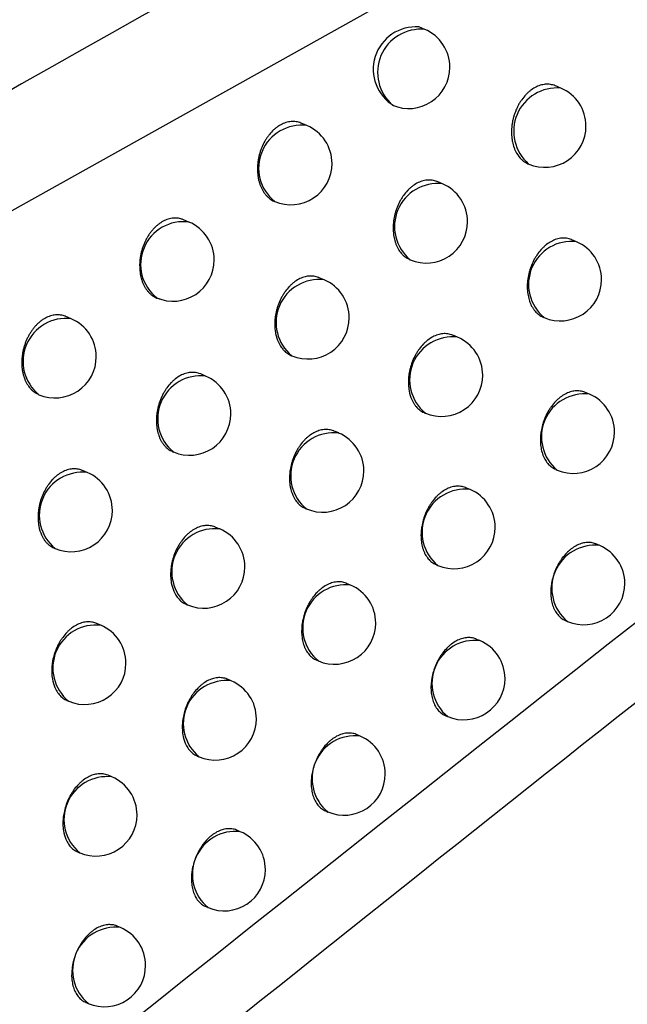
# Model space of a CAD drawing. Header units: millimetres. Extents: x -0.66 to 0.91, y -0.4 to 0.64.
# Tile 106 of 171: x 0.71714 to 0.72451, y -0.16029 to -0.14835. Entities that reach past the tile are written whole.
import ezdxf

# ---------------------------------------------------------------- set-up
doc = ezdxf.new("R2010")
doc.units = ezdxf.units.MM
doc.layers.add('FORMAT', color=7, linetype='Continuous')

msp = doc.modelspace()

# ---------------------------------------------------------------- linework, layer by layer
at = {"layer": 'FORMAT', "color": 7, "linetype": 'Continuous', "lineweight": 25}
for p, q in [((0.731821, -0.142412), (0.716014, -0.151235)), ((0.722049, -0.148463), (0.72198, -0.148434)), ((0.7237, -0.149176), (0.723636, -0.149148)), ((0.72062, -0.14963), (0.720553, -0.149601)), ((0.723303, -0.150094), (0.72331, -0.150096)), ((0.722264, -0.150337), (0.722202, -0.15031)), ((0.719191, -0.1508), (0.719125, -0.150772)), ((0.723889, -0.151038), (0.723832, -0.151014)), ((0.721867, -0.151254), (0.721875, -0.151257)), ((0.720829, -0.151501), (0.720768, -0.151475)), ((0.717762, -0.151973), (0.717697, -0.151945)), ((0.723487, -0.151954), (0.723499, -0.151959)), ((0.722447, -0.152197), (0.722391, -0.152173)), ((0.72043, -0.152418), (0.720439, -0.152422)), ((0.719393, -0.152668), (0.719333, -0.152642)), ((0.724046, -0.152888), (0.723995, -0.152866)), ((0.722044, -0.153112), (0.722058, -0.153118)), ((0.721006, -0.153358), (0.720951, -0.153335)), ((0.718993, -0.153584), (0.719003, -0.153589)), ((0.723638, -0.153801), (0.723657, -0.153808)), ((0.717957, -0.153838), (0.717898, -0.153813)), ((0.722599, -0.154044), (0.722549, -0.154022)), ((0.720601, -0.154273), (0.720616, -0.154279)), ((0.719564, -0.154523), (0.71951, -0.1545)), ((0.717556, -0.154754), (0.717567, -0.154759)), ((0.724171, -0.154723), (0.724126, -0.154704)), ((0.722189, -0.154956), (0.722209, -0.154964)), ((0.721151, -0.155203), (0.721102, -0.155182)), ((0.719158, -0.155437), (0.719174, -0.155444)), ((0.718122, -0.15569), (0.718069, -0.155668)), ((0.723757, -0.155634), (0.723781, -0.155644)), ((0.722718, -0.155877), (0.722674, -0.155858)), ((0.72074, -0.156115), (0.720761, -0.156123)), ((0.719704, -0.156365), (0.719656, -0.156344)), ((0.717715, -0.156604), (0.717732, -0.156611)), ((0.722303, -0.156787), (0.722329, -0.156798)), ((0.721266, -0.157034), (0.721222, -0.157015)), ((0.719292, -0.157276), (0.719314, -0.157285)), ((0.718256, -0.15753), (0.718209, -0.15751)), ((0.720849, -0.157943), (0.720876, -0.157955)), ((0.719813, -0.158194), (0.719771, -0.158176)), ((0.717843, -0.158441), (0.717866, -0.158451)), ((0.719395, -0.159103), (0.719423, -0.159114)), ((0.71836, -0.159357), (0.718319, -0.159339)), ((0.717942, -0.160265), (0.717971, -0.160277))]:
    msp.add_line(p, q, dxfattribs=at)
for centre, radius, start, end in [((0.72194, -0.148947), 0.0005147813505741, 85.52052, 239.60965), ((0.722003, -0.148986), 0.0005254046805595, 84.946023, 229.165788), ((0.721854, -0.148923), 0.0005, 360, 67.055906), ((0.721854, -0.148923), 0.0005000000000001, 247.055906, 360), ((0.723654, -0.149699), 0.0005257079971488, 85.048151, 229.063661), ((0.723505, -0.149636), 0.0005, 360, 67.055906), ((0.720555, -0.150145), 0.000519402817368, 82.766015, 231.345797), ((0.720426, -0.15009), 0.0005000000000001, 360, 67.055906), ((0.723505, -0.149636), 0.0005, 247.055906, 360), ((0.720426, -0.15009), 0.0005, 247.055906, 360), ((0.722204, -0.150854), 0.000520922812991, 83.34982, 230.761992), ((0.722069, -0.150797), 0.0005000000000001, 360, 67.055906), ((0.719123, -0.151314), 0.0005185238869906, 82.416951, 231.694861), ((0.718996, -0.15126), 0.0005, 360, 67.055906), ((0.722069, -0.150797), 0.0005000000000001, 247.055906, 360), ((0.723829, -0.151556), 0.0005209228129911, 83.34982, 230.761992), ((0.723694, -0.151499), 0.0005, 360, 67.055906), ((0.718996, -0.15126), 0.0005, 247.055906, 360), ((0.720768, -0.152018), 0.000520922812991, 83.34982, 230.761992), ((0.720634, -0.151961), 0.0005000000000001, 360, 67.055906), ((0.723694, -0.151499), 0.0005000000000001, 247.055906, 360), ((0.717699, -0.152489), 0.0005202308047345, 83.087021, 231.024791), ((0.717567, -0.152433), 0.0005, 360, 67.055906), ((0.720634, -0.151961), 0.0005000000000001, 247.055906, 360), ((0.722387, -0.152714), 0.000520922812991, 83.34982, 230.761992), ((0.722253, -0.152657), 0.0005000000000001, 360, 67.055906), ((0.717567, -0.152433), 0.0005, 247.055906, 360), ((0.719333, -0.153185), 0.000520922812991, 83.34982, 230.761992), ((0.719198, -0.153128), 0.0005, 360, 67.055906), ((0.722253, -0.152657), 0.0005000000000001, 247.055906, 360), ((0.723986, -0.153405), 0.000520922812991, 83.34982, 230.761992), ((0.723851, -0.153348), 0.0005000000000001, 360, 67.055906), ((0.719198, -0.153128), 0.0005, 247.055906, 360), ((0.720945, -0.153876), 0.000520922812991, 83.34982, 230.761992), ((0.720811, -0.153819), 0.0005, 360, 67.055906), ((0.723851, -0.153348), 0.0005000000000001, 247.055906, 360), ((0.717897, -0.154355), 0.000520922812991, 83.34982, 230.761992), ((0.717762, -0.154298), 0.0005000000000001, 360, 67.055906), ((0.720811, -0.153819), 0.0005000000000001, 247.055906, 360), ((0.722538, -0.154561), 0.000520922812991, 83.34982, 230.761992), ((0.722404, -0.154504), 0.0005000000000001, 360, 67.055906), ((0.717762, -0.154298), 0.0005000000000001, 247.055906, 360), ((0.719503, -0.15504), 0.000520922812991, 83.34982, 230.761992), ((0.719369, -0.154983), 0.0005, 360, 67.055906), ((0.722404, -0.154504), 0.0005000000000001, 247.055906, 360), ((0.724111, -0.155241), 0.000520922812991, 83.34982, 230.761992), ((0.723976, -0.155184), 0.0005000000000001, 360, 67.055906), ((0.719369, -0.154983), 0.0005, 247.055906, 360), ((0.721091, -0.15572), 0.000520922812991, 83.34982, 230.761992), ((0.720956, -0.155663), 0.0005000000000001, 360, 67.055906), ((0.723976, -0.155184), 0.0005000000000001, 247.055906, 360), ((0.718061, -0.156208), 0.000520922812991, 83.34982, 230.761992), ((0.717927, -0.156151), 0.0005000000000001, 360, 67.055906), ((0.720956, -0.155663), 0.0005, 247.055906, 360), ((0.722658, -0.156394), 0.0005209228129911, 83.34982, 230.761992), ((0.722523, -0.156337), 0.0005000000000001, 360, 67.055906), ((0.717927, -0.156151), 0.0005000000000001, 247.055906, 360), ((0.719643, -0.156882), 0.000520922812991, 83.34982, 230.761992), ((0.719509, -0.156825), 0.0005, 360, 67.055906), ((0.722523, -0.156337), 0.0005000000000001, 247.055906, 360), ((0.719509, -0.156825), 0.0005, 247.055906, 360), ((0.721205, -0.157551), 0.000520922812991, 83.34982, 230.761992), ((0.721071, -0.157494), 0.0005, 360, 67.055906), ((0.721071, -0.157494), 0.0005000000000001, 247.055906, 360), ((0.718196, -0.158047), 0.000520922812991, 83.34982, 230.761992), ((0.718061, -0.15799), 0.0005000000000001, 360, 67.055906), ((0.718061, -0.15799), 0.0005000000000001, 247.055906, 360), ((0.719753, -0.158711), 0.000520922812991, 83.34982, 230.761992), ((0.719618, -0.158654), 0.0004999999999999, 360, 67.055906), ((0.719618, -0.158654), 0.0005, 247.055906, 360), ((0.7183, -0.159874), 0.000520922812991, 83.34982, 230.761992), ((0.718165, -0.159817), 0.0005000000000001, 360, 67.055906), ((0.718165, -0.159817), 0.0005000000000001, 247.055906, 360)]:
    msp.add_arc(centre, radius, start, end, dxfattribs=at)
for points, knots in [([(0.6706298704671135, -0.1726948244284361), (0.6713697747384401, -0.1722299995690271), (0.6775014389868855, -0.1683779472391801), (0.6890290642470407, -0.1612117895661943), (0.7052187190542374, -0.1513186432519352), (0.7214162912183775, -0.1415976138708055), (0.7336362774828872, -0.1343910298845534), (0.740456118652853, -0.130420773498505), (0.7418741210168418, -0.1295952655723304)], [0, 0, 0, 0, 0.03118345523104, 0.2584205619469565, 0.4856768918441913, 0.712990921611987, 0.9403241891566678, 1, 1, 1, 1]), ([(0.7413611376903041, -0.1357434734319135), (0.733530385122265, -0.140022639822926), (0.7178683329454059, -0.1485812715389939), (0.6949635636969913, -0.1619400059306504), (0.6799189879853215, -0.1712439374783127), (0.6726201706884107, -0.1757577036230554)], [0, 0, 0, 0, 0.3398546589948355, 0.6797330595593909, 1, 1, 1, 1]), ([(0.7716482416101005, -0.1374241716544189), (0.7629459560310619, -0.1435037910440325), (0.745539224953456, -0.1556645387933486), (0.7195589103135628, -0.1749755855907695), (0.7023572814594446, -0.1885391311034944), (0.6937575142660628, -0.1953200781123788)], [0, 0, 0, 0, 0.3333052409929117, 0.6666932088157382, 1, 1, 1, 1]), ([(0.6897636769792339, -0.1851559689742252), (0.694368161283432, -0.1812856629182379), (0.703579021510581, -0.1735434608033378), (0.7174479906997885, -0.1622870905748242), (0.7313472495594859, -0.1512673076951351), (0.7406269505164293, -0.1441630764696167), (0.7452677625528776, -0.1406102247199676)], [0, 0, 0, 0, 0.2497424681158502, 0.4995875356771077, 0.7497419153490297, 1, 1, 1, 1]), ([(0.7392562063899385, -0.1442033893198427), (0.7308445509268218, -0.1507577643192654), (0.7179701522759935, -0.1607895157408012), (0.7006724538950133, -0.174937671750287), (0.6917947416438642, -0.1824266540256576), (0.6873550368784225, -0.1861718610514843)], [0, 0, 0, 0, 0.485133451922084, 0.7425175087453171, 1, 1, 1, 1]), ([(0.6904517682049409, -0.1919713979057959), (0.6924596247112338, -0.1903677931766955), (0.7027261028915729, -0.1821683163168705), (0.7213285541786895, -0.1677778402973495), (0.7383869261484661, -0.1551697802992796), (0.7471314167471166, -0.148875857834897), (0.7475249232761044, -0.1485926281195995)], [0, 0, 0, 0, 0.1061557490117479, 0.5427906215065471, 0.9794253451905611, 1, 1, 1, 1]), ([(0.7236358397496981, -0.1491487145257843), (0.7236343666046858, -0.1491480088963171), (0.7236238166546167, -0.1491429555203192), (0.7236029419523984, -0.1491367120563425), (0.7235732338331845, -0.1491303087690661), (0.7235427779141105, -0.1491278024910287), (0.7235120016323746, -0.1491287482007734), (0.7234811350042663, -0.1491331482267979), (0.7234498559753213, -0.1491410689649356), (0.7234188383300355, -0.1491524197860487), (0.7233781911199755, -0.1491718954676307), (0.7233386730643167, -0.1491977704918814), (0.723301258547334, -0.1492294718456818), (0.7232654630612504, -0.1492648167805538), (0.723232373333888, -0.1493053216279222), (0.7232028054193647, -0.1493500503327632), (0.7231824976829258, -0.1493855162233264), (0.7231642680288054, -0.1494224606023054), (0.7231480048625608, -0.1494611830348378), (0.7231340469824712, -0.1495010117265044), (0.7231224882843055, -0.1495416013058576), (0.7231133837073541, -0.1495826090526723), (0.723106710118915, -0.1496243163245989), (0.7231012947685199, -0.1496797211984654), (0.723101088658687, -0.1497346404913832), (0.7231060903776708, -0.1497877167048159), (0.72311456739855, -0.149839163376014), (0.7231281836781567, -0.1498878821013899), (0.7231466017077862, -0.1499325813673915), (0.7231735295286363, -0.149984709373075), (0.7232081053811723, -0.1500288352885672), (0.7232480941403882, -0.1500624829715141), (0.7232738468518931, -0.1500792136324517), (0.723292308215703, -0.1500894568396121), (0.7233025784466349, -0.1500931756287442), (0.7233034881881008, -0.1500935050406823)], [0, 0, 0, 0, 0.0043381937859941, 0.0310680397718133, 0.0580888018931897, 0.0855087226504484, 0.1118953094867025, 0.1384678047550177, 0.1653287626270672, 0.1925851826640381, 0.2188543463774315, 0.2719989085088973, 0.2991277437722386, 0.3253764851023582, 0.3784755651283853, 0.4055763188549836, 0.431911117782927, 0.458428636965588, 0.4852282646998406, 0.5124136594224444, 0.5388978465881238, 0.5655657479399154, 0.5925174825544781, 0.6198575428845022, 0.6732465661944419, 0.7003437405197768, 0.7278337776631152, 0.7811656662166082, 0.808530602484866, 0.83609752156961, 0.9165627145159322, 0.9441037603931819, 0.9706587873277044, 0.997400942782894, 1, 1, 1, 1]), ([(0.7205529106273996, -0.1496014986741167), (0.7205514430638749, -0.1496007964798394), (0.7205408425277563, -0.1495957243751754), (0.7205197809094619, -0.1495893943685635), (0.7204898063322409, -0.1495828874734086), (0.7204591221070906, -0.1495803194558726), (0.7204282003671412, -0.1495812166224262), (0.7203972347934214, -0.1495855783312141), (0.720365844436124, -0.1495934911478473), (0.7203246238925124, -0.1496085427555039), (0.7202841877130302, -0.1496302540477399), (0.7202455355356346, -0.1496580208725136), (0.7202082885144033, -0.1496897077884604), (0.7201734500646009, -0.1497269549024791), (0.7201418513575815, -0.1497687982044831), (0.7201125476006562, -0.1498135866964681), (0.7200869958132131, -0.1498622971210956), (0.7200657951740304, -0.1499137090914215), (0.7200521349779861, -0.1499535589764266), (0.7200408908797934, -0.1499941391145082), (0.7200320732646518, -0.1500352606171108), (0.7200256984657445, -0.150077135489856), (0.7200219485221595, -0.1501189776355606), (0.7200208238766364, -0.1501602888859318), (0.7200222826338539, -0.1502009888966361), (0.720026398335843, -0.1502412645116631), (0.7200331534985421, -0.1502802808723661), (0.7200424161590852, -0.15031759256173), (0.7200541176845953, -0.1503531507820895), (0.7200683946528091, -0.1503871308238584), (0.7200849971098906, -0.1504187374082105), (0.7201036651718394, -0.1504476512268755), (0.7201243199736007, -0.1504738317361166), (0.7201471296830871, -0.1504975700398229), (0.7201785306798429, -0.1505231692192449), (0.7202053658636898, -0.1505415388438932), (0.7202253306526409, -0.1505479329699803), (0.7202278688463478, -0.1505487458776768)], [0, 0, 0, 0, 0.0042811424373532, 0.0309236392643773, 0.0581540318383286, 0.0855885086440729, 0.1118503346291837, 0.138490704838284, 0.1653236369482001, 0.192552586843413, 0.2451137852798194, 0.2717939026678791, 0.2988637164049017, 0.3513725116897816, 0.3780222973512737, 0.4050570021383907, 0.4577782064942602, 0.4845334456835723, 0.5116726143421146, 0.5380563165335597, 0.5646213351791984, 0.5917564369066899, 0.6190878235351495, 0.6456478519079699, 0.6723911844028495, 0.6997120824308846, 0.7272323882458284, 0.753880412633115, 0.7807135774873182, 0.8081315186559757, 0.8357519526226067, 0.8623650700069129, 0.8891641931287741, 0.9165518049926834, 0.9441435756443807, 0.9928987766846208, 1, 1, 1, 1]), ([(0.7222017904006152, -0.1503103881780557), (0.7222003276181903, -0.1503096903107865), (0.7221806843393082, -0.1503003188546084), (0.7221493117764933, -0.1502931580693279), (0.7221090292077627, -0.150289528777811), (0.722068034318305, -0.1502908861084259), (0.722026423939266, -0.1502991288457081), (0.7219851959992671, -0.1503142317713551), (0.7219445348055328, -0.1503337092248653), (0.7219049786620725, -0.1503595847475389), (0.7218675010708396, -0.1503912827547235), (0.7218316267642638, -0.1504266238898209), (0.7217984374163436, -0.1504671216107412), (0.721768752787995, -0.1505118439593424), (0.7217415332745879, -0.1505591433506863), (0.7217182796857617, -0.1506098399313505), (0.7216995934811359, -0.1506627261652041), (0.7216840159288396, -0.1507168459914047), (0.7216732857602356, -0.1507722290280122), (0.7216677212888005, -0.1508274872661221), (0.7216661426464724, -0.1508686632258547), (0.7216671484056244, -0.1509090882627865), (0.7216707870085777, -0.1509490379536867), (0.7216790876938, -0.151000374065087), (0.7216925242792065, -0.1510489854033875), (0.7217107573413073, -0.1510935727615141), (0.721732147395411, -0.1511352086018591), (0.7217579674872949, -0.15117188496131), (0.7217875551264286, -0.1512028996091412), (0.7218116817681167, -0.1512229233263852), (0.7218377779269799, -0.1512411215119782), (0.721857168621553, -0.1512486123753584), (0.7218673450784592, -0.1512525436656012)], [0, 0, 0, 0, 0.0043199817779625, 0.0580117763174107, 0.0854256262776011, 0.1118210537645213, 0.1652241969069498, 0.1924890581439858, 0.2187772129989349, 0.2719600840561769, 0.2991083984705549, 0.3253778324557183, 0.3785190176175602, 0.4056416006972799, 0.4319897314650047, 0.4852876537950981, 0.5124876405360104, 0.5389722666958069, 0.5925463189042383, 0.6198876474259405, 0.6465005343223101, 0.6732987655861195, 0.7003838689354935, 0.7278618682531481, 0.781156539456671, 0.8085023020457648, 0.8360498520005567, 0.8894835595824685, 0.9166081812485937, 0.9441315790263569, 0.97067961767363, 0.9999999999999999, 0.9999999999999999, 0.9999999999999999, 0.9999999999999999]), ([(0.7191248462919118, -0.15077340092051), (0.7191141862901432, -0.1507685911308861), (0.7190941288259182, -0.1507595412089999), (0.7190623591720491, -0.1507536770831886), (0.719031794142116, -0.1507508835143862), (0.7190009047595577, -0.1507518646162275), (0.7189699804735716, -0.1507562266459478), (0.7189386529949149, -0.1507641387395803), (0.7189076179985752, -0.1507754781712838), (0.7188771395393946, -0.1507900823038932), (0.7188474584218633, -0.1508077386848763), (0.7188182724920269, -0.1508286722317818), (0.7187901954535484, -0.1508525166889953), (0.7187634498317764, -0.1508790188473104), (0.7187382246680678, -0.1509078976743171), (0.718714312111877, -0.1509394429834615), (0.7186921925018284, -0.1509731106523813), (0.7186720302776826, -0.1510085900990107), (0.7186539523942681, -0.1510455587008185), (0.7186378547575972, -0.1510843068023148), (0.7186240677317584, -0.1511241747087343), (0.7186126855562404, -0.1511648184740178), (0.7186037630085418, -0.1512058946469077), (0.7185972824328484, -0.1512476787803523), (0.7185908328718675, -0.1513170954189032), (0.7185931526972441, -0.1513860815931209), (0.718604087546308, -0.1514503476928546), (0.7186132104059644, -0.1514875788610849), (0.7186247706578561, -0.1515230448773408), (0.7186389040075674, -0.151556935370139), (0.7186553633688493, -0.1515884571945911), (0.7186738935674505, -0.151617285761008), (0.7186944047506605, -0.1516434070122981), (0.7187171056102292, -0.1516670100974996), (0.7187576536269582, -0.1517006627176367), (0.7187978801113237, -0.1517226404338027), (0.7188312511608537, -0.151730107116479), (0.7188353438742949, -0.1517310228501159)], [0, 0, 0, 0, 0.029822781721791, 0.056113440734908, 0.0826008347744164, 0.1080655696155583, 0.1337099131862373, 0.1596330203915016, 0.1859383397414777, 0.2112729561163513, 0.2367852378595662, 0.2625725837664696, 0.2887365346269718, 0.3140482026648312, 0.3395361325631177, 0.3652963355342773, 0.3914288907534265, 0.4168349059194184, 0.4424169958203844, 0.4682708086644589, 0.4944960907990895, 0.5200670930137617, 0.5458152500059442, 0.571836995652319, 0.5982329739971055, 0.67587171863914, 0.7024351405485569, 0.7281486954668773, 0.7540408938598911, 0.78049728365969, 0.8071490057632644, 0.8328312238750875, 0.8586928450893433, 0.8851219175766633, 0.911747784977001, 0.9891765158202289, 1, 1, 1, 1]), ([(0.7238317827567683, -0.1510143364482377), (0.7238303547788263, -0.1510136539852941), (0.7238110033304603, -0.1510044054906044), (0.7237799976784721, -0.150997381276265), (0.7237400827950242, -0.1509938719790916), (0.7236993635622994, -0.1509953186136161), (0.723657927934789, -0.1510036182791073), (0.7236167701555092, -0.1510187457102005), (0.7235760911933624, -0.1510382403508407), (0.7235364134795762, -0.1510641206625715), (0.723498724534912, -0.1510958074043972), (0.7234625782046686, -0.1511311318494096), (0.7234290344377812, -0.1511716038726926), (0.7233989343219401, -0.1512162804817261), (0.7233712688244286, -0.1512635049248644), (0.7233475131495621, -0.1513141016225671), (0.72332828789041, -0.1513668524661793), (0.7233121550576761, -0.1514207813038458), (0.7233008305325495, -0.1514759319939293), (0.7232946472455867, -0.1515309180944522), (0.7232925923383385, -0.1515718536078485), (0.7232931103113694, -0.1516120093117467), (0.7232962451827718, -0.151651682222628), (0.7233038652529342, -0.1517026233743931), (0.7233166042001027, -0.1517508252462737), (0.7233341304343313, -0.1517950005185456), (0.7233497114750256, -0.151826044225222), (0.7233674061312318, -0.1518544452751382), (0.7233870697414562, -0.1518800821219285), (0.7234088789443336, -0.1519032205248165), (0.7234325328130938, -0.1519230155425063), (0.7234581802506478, -0.1519410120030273), (0.7234773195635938, -0.1519484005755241), (0.7234873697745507, -0.151952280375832)], [0, 0, 0, 0, 0.0042740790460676, 0.057920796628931, 0.0853094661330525, 0.1117300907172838, 0.1651827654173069, 0.1924713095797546, 0.2188192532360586, 0.2721226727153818, 0.2993322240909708, 0.3256680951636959, 0.3789444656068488, 0.4061371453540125, 0.4325279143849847, 0.4859136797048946, 0.5131604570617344, 0.5396446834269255, 0.5932196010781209, 0.6205633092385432, 0.6471329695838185, 0.6738879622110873, 0.7009298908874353, 0.7283648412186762, 0.781526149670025, 0.8088032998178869, 0.8362815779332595, 0.8628671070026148, 0.8896392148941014, 0.9167007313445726, 0.944159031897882, 0.9706774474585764, 1, 1, 1, 1]), ([(0.7207675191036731, -0.1514750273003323), (0.7207660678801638, -0.1514743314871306), (0.7207556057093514, -0.1514693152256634), (0.7207348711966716, -0.1514631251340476), (0.7207053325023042, -0.1514567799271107), (0.720675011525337, -0.1514543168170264), (0.7206341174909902, -0.1514556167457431), (0.7205925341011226, -0.1514639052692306), (0.7205513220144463, -0.1514790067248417), (0.7205106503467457, -0.1514984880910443), (0.7204710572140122, -0.1515243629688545), (0.7204335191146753, -0.1515560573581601), (0.7203975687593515, -0.1515913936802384), (0.7203642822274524, -0.1516318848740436), (0.720334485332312, -0.1516765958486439), (0.7203071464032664, -0.1517238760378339), (0.7202837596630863, -0.1517745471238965), (0.7202649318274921, -0.1518273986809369), (0.7202492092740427, -0.1518814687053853), (0.7202383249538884, -0.1519367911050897), (0.7202326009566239, -0.1519919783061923), (0.7202309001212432, -0.1520330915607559), (0.7202317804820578, -0.1520734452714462), (0.7202352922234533, -0.1521133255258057), (0.720245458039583, -0.1521774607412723), (0.7202643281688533, -0.1522372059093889), (0.7202959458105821, -0.1522990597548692), (0.7203215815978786, -0.152335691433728), (0.720351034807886, -0.1523665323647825), (0.7203749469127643, -0.1523867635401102), (0.7204004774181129, -0.1524033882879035), (0.7204188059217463, -0.1524135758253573), (0.7204290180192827, -0.1524172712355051), (0.7204299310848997, -0.1524176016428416)], [0, 0, 0, 0, 0.0043034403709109, 0.0310243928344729, 0.05803558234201, 0.0854448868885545, 0.1118496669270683, 0.1652713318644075, 0.1925452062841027, 0.2188522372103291, 0.2720731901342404, 0.2992408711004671, 0.3255308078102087, 0.3787136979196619, 0.4058578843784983, 0.4322196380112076, 0.4855455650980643, 0.512760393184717, 0.5392465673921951, 0.592824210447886, 0.620167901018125, 0.6467706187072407, 0.6735586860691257, 0.7006336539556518, 0.7281015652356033, 0.8085497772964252, 0.8360803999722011, 0.8894854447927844, 0.9165952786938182, 0.9441033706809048, 0.9706460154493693, 0.9973754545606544, 1, 1, 1, 1]), ([(0.7176973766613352, -0.1519454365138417), (0.7176959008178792, -0.1519447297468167), (0.7176853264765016, -0.1519396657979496), (0.7176644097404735, -0.1519334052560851), (0.717634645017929, -0.1519269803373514), (0.7176041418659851, -0.1519244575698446), (0.7175733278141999, -0.1519253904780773), (0.7175424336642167, -0.1519297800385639), (0.7175111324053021, -0.1519376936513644), (0.7174801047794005, -0.1519490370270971), (0.7174496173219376, -0.1519636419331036), (0.7174199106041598, -0.1519812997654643), (0.7173906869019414, -0.1520022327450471), (0.7173625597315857, -0.1520260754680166), (0.7173357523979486, -0.1520525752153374), (0.7173104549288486, -0.1520814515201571), (0.7172864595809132, -0.152112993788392), (0.7172642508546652, -0.1521466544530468), (0.7172439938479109, -0.1521821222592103), (0.7172258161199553, -0.1522190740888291), (0.7172096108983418, -0.1522578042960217), (0.7171957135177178, -0.1522976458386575), (0.71718421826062, -0.1523382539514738), (0.7171751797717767, -0.1523792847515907), (0.7171685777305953, -0.1524210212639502), (0.7171619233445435, -0.1524903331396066), (0.7171640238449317, -0.1525591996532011), (0.7171747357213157, -0.1526233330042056), (0.7171837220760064, -0.1526604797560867), (0.7171951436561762, -0.1526958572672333), (0.7172091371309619, -0.1527296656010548), (0.7172308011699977, -0.1527713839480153), (0.7172568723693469, -0.1528083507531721), (0.7172868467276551, -0.1528392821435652), (0.7173195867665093, -0.1528677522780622), (0.7173484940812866, -0.1528798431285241), (0.7173678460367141, -0.1528879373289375)], [0, 0, 0, 0, 0.0043362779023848, 0.0310692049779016, 0.0580932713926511, 0.0855168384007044, 0.1118977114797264, 0.1384645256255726, 0.1653198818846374, 0.1925708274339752, 0.2188279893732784, 0.24526924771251, 0.2719955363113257, 0.2991120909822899, 0.3253472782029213, 0.3517652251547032, 0.3784655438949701, 0.4055520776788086, 0.4318769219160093, 0.4583843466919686, 0.485173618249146, 0.512348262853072, 0.5388298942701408, 0.5654951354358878, 0.5924440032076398, 0.6197808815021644, 0.7001432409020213, 0.7276389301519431, 0.7542472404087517, 0.7810404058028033, 0.8084173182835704, 0.8359963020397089, 0.8892918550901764, 0.916642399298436, 0.9441963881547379, 0.9999999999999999, 0.9999999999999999, 0.9999999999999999, 0.9999999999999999]), ([(0.7223911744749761, -0.1521732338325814), (0.7223897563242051, -0.1521725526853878), (0.7223794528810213, -0.1521676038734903), (0.7223589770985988, -0.1521615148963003), (0.7223297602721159, -0.1521552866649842), (0.7222997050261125, -0.1521529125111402), (0.7222590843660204, -0.1521543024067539), (0.7222176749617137, -0.1521626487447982), (0.722176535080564, -0.1521777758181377), (0.7221358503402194, -0.1521972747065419), (0.72209614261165, -0.1522231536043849), (0.7220584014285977, -0.1522548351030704), (0.7220221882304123, -0.1522901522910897), (0.7219885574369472, -0.1523306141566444), (0.7219583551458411, -0.1523752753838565), (0.7219305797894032, -0.1524224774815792), (0.7219067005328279, -0.1524730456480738), (0.7218873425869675, -0.1525257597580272), (0.7218710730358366, -0.1525796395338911), (0.7218596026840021, -0.1526347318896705), (0.721853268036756, -0.1526896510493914), (0.7218510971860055, -0.1527305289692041), (0.7218514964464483, -0.1527706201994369), (0.7218545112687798, -0.1528102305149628), (0.7218638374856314, -0.1528738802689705), (0.7218818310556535, -0.1529331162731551), (0.7219073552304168, -0.1529842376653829), (0.721924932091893, -0.153012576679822), (0.7219444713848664, -0.1530381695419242), (0.7219661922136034, -0.1530611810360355), (0.7219896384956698, -0.1530811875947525), (0.7220147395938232, -0.1530976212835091), (0.7220327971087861, -0.1531076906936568), (0.7220428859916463, -0.1531113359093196), (0.7220437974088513, -0.1531116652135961)], [0, 0, 0, 0, 0.0042615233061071, 0.0309617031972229, 0.0579509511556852, 0.0853365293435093, 0.1117646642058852, 0.1652322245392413, 0.1925280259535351, 0.2188908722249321, 0.2722243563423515, 0.2994491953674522, 0.3258012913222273, 0.3791106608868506, 0.4063204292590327, 0.4327221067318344, 0.4861302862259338, 0.5133889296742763, 0.5398747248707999, 0.5934531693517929, 0.6207990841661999, 0.6473613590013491, 0.6741089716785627, 0.7011435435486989, 0.7285711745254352, 0.808830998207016, 0.8362968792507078, 0.8628721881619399, 0.8896339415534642, 0.916684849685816, 0.9441321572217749, 0.970647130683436, 0.9973482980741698, 1, 1, 1, 1]), ([(0.7193330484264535, -0.1526426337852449), (0.7193316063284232, -0.1526419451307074), (0.7193121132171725, -0.1526326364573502), (0.7192809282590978, -0.1526255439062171), (0.7192408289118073, -0.1526219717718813), (0.719199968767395, -0.1526233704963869), (0.7191584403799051, -0.1526316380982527), (0.7191172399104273, -0.1526467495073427), (0.7190765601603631, -0.1526662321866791), (0.7190369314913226, -0.1526921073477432), (0.7189993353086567, -0.1527237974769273), (0.7189633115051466, -0.1527591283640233), (0.7189299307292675, -0.1527996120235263), (0.7189000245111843, -0.1528443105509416), (0.7188725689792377, -0.1528915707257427), (0.7188490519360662, -0.1529422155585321), (0.7188300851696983, -0.1529950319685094), (0.7188142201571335, -0.1530490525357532), (0.7188031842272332, -0.1531043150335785), (0.7187973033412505, -0.1531594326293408), (0.7187954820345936, -0.1532004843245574), (0.7187962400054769, -0.1532407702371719), (0.7187996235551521, -0.1532805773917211), (0.7188075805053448, -0.1533317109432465), (0.7188206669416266, -0.1533801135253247), (0.718838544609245, -0.1534244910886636), (0.7188543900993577, -0.1534556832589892), (0.7188723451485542, -0.1534842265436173), (0.7188922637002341, -0.1535099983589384), (0.7189143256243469, -0.1535332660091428), (0.7189382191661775, -0.1535531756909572), (0.7189640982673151, -0.1535712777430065), (0.7189833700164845, -0.1535787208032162), (0.7189934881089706, -0.1535826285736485)], [0, 0, 0, 0, 0.0042874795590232, 0.0579546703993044, 0.0853547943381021, 0.1117635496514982, 0.1651928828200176, 0.1924702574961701, 0.2187902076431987, 0.2720371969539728, 0.2992180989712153, 0.3255225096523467, 0.3787348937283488, 0.4058944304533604, 0.432264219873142, 0.4856068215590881, 0.5128306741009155, 0.539313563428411, 0.5928849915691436, 0.6202260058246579, 0.6468144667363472, 0.6735882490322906, 0.7006489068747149, 0.7281024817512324, 0.7813247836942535, 0.8086332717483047, 0.8361431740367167, 0.8627574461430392, 0.8895586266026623, 0.9166498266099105, 0.9441387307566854, 0.9706716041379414, 1, 1, 1, 1]), ([(0.7239951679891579, -0.1528661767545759), (0.7239937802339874, -0.1528655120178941), (0.7239747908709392, -0.1528564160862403), (0.7239442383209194, -0.1528495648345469), (0.7239047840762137, -0.1528462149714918), (0.7238644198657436, -0.1528477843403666), (0.7238232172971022, -0.1528561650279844), (0.7237821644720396, -0.1528713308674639), (0.7237414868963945, -0.1528908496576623), (0.7237016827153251, -0.1529167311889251), (0.7236637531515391, -0.1529483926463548), (0.723627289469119, -0.1529836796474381), (0.7235933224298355, -0.1530240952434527), (0.7235627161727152, -0.1530686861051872), (0.7235345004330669, -0.1531157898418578), (0.7235101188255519, -0.1531662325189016), (0.7234902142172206, -0.1532187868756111), (0.7234733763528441, -0.1532724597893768), (0.7234612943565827, -0.1533273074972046), (0.7234543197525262, -0.1533819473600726), (0.7234516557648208, -0.1534225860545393), (0.7234515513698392, -0.1534624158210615), (0.7234540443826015, -0.1535017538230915), (0.7234608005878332, -0.1535522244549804), (0.7234726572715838, -0.153599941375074), (0.7234893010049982, -0.1536436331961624), (0.7235042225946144, -0.1536743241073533), (0.7235212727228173, -0.1537023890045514), (0.7235403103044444, -0.1537277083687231), (0.7235615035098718, -0.1537505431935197), (0.7235845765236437, -0.1537700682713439), (0.723609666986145, -0.1537878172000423), (0.7236284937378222, -0.1537950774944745), (0.7236383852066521, -0.1537988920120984)], [0, 0, 0, 0, 0.0042262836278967, 0.0578303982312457, 0.0851952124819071, 0.1116411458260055, 0.1651435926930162, 0.1924559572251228, 0.2188636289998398, 0.2722874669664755, 0.2995581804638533, 0.3259606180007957, 0.3793724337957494, 0.4066353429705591, 0.4330689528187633, 0.4865429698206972, 0.5138367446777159, 0.5403210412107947, 0.5938977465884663, 0.6212442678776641, 0.6477722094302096, 0.6744854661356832, 0.7014857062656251, 0.7288790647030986, 0.7819132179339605, 0.8091248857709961, 0.8365370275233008, 0.8630656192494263, 0.889780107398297, 0.9167827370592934, 0.9441802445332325, 0.9706726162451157, 1, 1, 1, 1]), ([(0.720950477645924, -0.1533351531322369), (0.7209490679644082, -0.1533344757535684), (0.7209388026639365, -0.1533295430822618), (0.7209183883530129, -0.1533234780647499), (0.7208892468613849, -0.153317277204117), (0.7208592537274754, -0.1533149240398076), (0.7208186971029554, -0.1533163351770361), (0.7207773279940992, -0.153324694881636), (0.7207362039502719, -0.1533398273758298), (0.7206955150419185, -0.1533593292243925), (0.7206557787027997, -0.1533852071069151), (0.7206179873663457, -0.1534168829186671), (0.7205817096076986, -0.1534521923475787), (0.7205479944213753, -0.1534926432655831), (0.720517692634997, -0.1535372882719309), (0.7204898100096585, -0.1535844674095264), (0.7204658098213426, -0.1536350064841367), (0.7204463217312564, -0.1536876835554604), (0.7204299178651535, -0.1537415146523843), (0.7204183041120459, -0.1537965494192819), (0.7204118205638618, -0.1538514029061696), (0.720409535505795, -0.1538922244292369), (0.7204098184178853, -0.1539322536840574), (0.7204127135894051, -0.1539718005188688), (0.7204218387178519, -0.1540353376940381), (0.7204396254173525, -0.1540944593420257), (0.7204649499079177, -0.154145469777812), (0.72048240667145, -0.1541737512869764), (0.7205018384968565, -0.1541992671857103), (0.7205234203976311, -0.1542222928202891), (0.7205468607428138, -0.154241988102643), (0.7205723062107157, -0.1542598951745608), (0.7205913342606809, -0.1542672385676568), (0.7206013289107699, -0.1542710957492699)], [0, 0, 0, 0, 0.0042497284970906, 0.0309465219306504, 0.0579321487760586, 0.0853137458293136, 0.1117477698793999, 0.1652269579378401, 0.1925283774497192, 0.2189039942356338, 0.2722632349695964, 0.2995011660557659, 0.3258672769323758, 0.3792051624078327, 0.4064297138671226, 0.4328404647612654, 0.4862673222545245, 0.513535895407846, 0.5400220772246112, 0.593601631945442, 0.620948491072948, 0.647502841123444, 0.6742425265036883, 0.7012691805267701, 0.728688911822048, 0.8089121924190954, 0.836365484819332, 0.8629302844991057, 0.889681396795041, 0.9167214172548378, 0.9441574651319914, 0.9706682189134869, 1, 1, 1, 1]), ([(0.7178984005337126, -0.1538132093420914), (0.7178969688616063, -0.1538125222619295), (0.7178865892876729, -0.1538075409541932), (0.7178659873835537, -0.1538014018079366), (0.7178366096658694, -0.1537951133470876), (0.7178064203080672, -0.1537926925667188), (0.7177656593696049, -0.1537940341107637), (0.7177241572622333, -0.1538023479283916), (0.7176829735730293, -0.1538174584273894), (0.7176422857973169, -0.153836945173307), (0.7176026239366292, -0.1538628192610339), (0.7175649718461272, -0.15389450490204), (0.7175288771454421, -0.153929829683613), (0.7174954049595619, -0.1539703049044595), (0.7174653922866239, -0.1540149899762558), (0.7174378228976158, -0.1540622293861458), (0.7174141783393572, -0.1541128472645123), (0.7173950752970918, -0.1541656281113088), (0.7173790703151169, -0.154219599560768), (0.717367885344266, -0.1542748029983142), (0.717361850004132, -0.1543298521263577), (0.7173599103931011, -0.1543708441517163), (0.7173605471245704, -0.154411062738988), (0.7173638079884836, -0.1544508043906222), (0.7173735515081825, -0.1545146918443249), (0.7173919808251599, -0.1545741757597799), (0.7174179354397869, -0.1546255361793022), (0.7174357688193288, -0.1546540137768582), (0.7174555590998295, -0.1546797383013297), (0.7174775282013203, -0.1547028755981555), (0.7175012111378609, -0.1547229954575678), (0.7175265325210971, -0.1547395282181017), (0.71754473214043, -0.1547496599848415), (0.7175548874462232, -0.1547533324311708), (0.7175558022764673, -0.1547536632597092)], [0, 0, 0, 0, 0.0042735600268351, 0.0309831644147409, 0.0579823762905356, 0.0853787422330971, 0.1117958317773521, 0.1652416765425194, 0.1925270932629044, 0.2188637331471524, 0.2721443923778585, 0.2993424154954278, 0.3256649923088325, 0.3789143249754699, 0.4060929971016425, 0.4324749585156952, 0.4858425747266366, 0.5130796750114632, 0.5395641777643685, 0.5931392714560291, 0.6204826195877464, 0.6470624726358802, 0.673827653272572, 0.7008797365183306, 0.728324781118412, 0.8086707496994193, 0.8361661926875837, 0.8627683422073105, 0.8895572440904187, 0.9166358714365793, 0.9441117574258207, 0.9706402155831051, 0.9973551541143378, 0.9999999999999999, 0.9999999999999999, 0.9999999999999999, 0.9999999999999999]), ([(0.7225485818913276, -0.1540225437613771), (0.7225472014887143, -0.1540218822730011), (0.7225282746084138, -0.154012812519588), (0.7224977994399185, -0.1540059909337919), (0.7224584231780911, -0.1540026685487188), (0.7224181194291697, -0.1540042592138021), (0.7223769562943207, -0.1540126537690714), (0.7223359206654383, -0.1540278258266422), (0.7222952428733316, -0.1540473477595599), (0.7222554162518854, -0.154073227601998), (0.7222174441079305, -0.154104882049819), (0.7221809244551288, -0.1541401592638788), (0.7221468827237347, -0.1541805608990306), (0.7221161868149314, -0.1542251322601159), (0.7220878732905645, -0.1542722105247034), (0.722063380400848, -0.1543226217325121), (0.722043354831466, -0.1543751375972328), (0.7220263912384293, -0.1544287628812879), (0.7220141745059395, -0.1544835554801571), (0.7220070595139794, -0.1545381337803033), (0.7220042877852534, -0.1545787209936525), (0.7220040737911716, -0.1546184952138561), (0.7220064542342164, -0.1546577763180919), (0.7220130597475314, -0.1547081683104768), (0.7220247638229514, -0.1547558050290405), (0.72204125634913, -0.1547994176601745), (0.7220560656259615, -0.1548300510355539), (0.7220730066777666, -0.1548580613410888), (0.7220919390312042, -0.1548833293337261), (0.7221130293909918, -0.1549061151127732), (0.7221360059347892, -0.1549255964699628), (0.7221610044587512, -0.1549433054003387), (0.7221797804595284, -0.1549505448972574), (0.7221896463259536, -0.1549543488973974)], [0, 0, 0, 0, 0.0042166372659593, 0.0578148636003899, 0.0851763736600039, 0.111625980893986, 0.1651356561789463, 0.1924514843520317, 0.2188677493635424, 0.2723089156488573, 0.2995884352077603, 0.3260003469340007, 0.3794314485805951, 0.4067043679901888, 0.4331438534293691, 0.4866299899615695, 0.5139302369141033, 0.5404141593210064, 0.5939903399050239, 0.621336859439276, 0.6478585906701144, 0.6745656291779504, 0.7015596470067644, 0.728946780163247, 0.7819630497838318, 0.809165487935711, 0.8365683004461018, 0.8630892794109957, 0.8897960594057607, 0.9167908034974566, 0.9441801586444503, 0.9706694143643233, 1, 1, 1, 1]), ([(0.7195097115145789, -0.1545000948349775), (0.7195083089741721, -0.1544994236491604), (0.7194891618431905, -0.1544902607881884), (0.7194584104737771, -0.1544833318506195), (0.7194187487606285, -0.1544799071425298), (0.7193782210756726, -0.1544814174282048), (0.7193369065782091, -0.1544897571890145), (0.7192957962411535, -0.1545049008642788), (0.7192551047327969, -0.1545244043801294), (0.719215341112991, -0.1545502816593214), (0.7191775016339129, -0.1545819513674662), (0.7191411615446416, -0.1546172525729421), (0.7191073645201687, -0.1546576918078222), (0.7190769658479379, -0.1547023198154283), (0.7190489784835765, -0.1547494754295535), (0.719024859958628, -0.1547999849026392), (0.7190052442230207, -0.1548526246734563), (0.718988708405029, -0.1549064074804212), (0.7189769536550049, -0.1549613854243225), (0.7189703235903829, -0.1550161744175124), (0.718967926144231, -0.155056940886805), (0.7189680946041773, -0.1550969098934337), (0.7189708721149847, -0.1551363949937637), (0.7189797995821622, -0.1551998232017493), (0.7189973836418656, -0.1552588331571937), (0.7190225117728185, -0.155309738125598), (0.7190398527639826, -0.1553379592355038), (0.7190591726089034, -0.1553634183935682), (0.719080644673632, -0.1553863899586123), (0.719103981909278, -0.1554060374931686), (0.7191293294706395, -0.1554239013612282), (0.7191483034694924, -0.1554312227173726), (0.7191582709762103, -0.1554350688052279)], [0, 0, 0, 0, 0.0042388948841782, 0.0578683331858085, 0.0852469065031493, 0.1116870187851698, 0.1651782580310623, 0.1924855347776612, 0.2188736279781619, 0.2722580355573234, 0.299508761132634, 0.3258885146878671, 0.3792541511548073, 0.4064930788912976, 0.432912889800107, 0.4863583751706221, 0.513636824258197, 0.5401240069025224, 0.5937058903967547, 0.6210542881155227, 0.6476019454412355, 0.6743349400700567, 0.7013549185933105, 0.7287679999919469, 0.8089594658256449, 0.8364017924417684, 0.8629575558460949, 0.8896995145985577, 0.9167301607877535, 0.9441565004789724, 0.9706640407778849, 1, 1, 1, 1]), ([(0.7241262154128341, -0.1547043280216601), (0.724124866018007, -0.1547036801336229), (0.7241062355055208, -0.1546947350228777), (0.7240761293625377, -0.1546880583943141), (0.7240371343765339, -0.1546848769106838), (0.7239971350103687, -0.1546865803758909), (0.7239561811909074, -0.1546950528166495), (0.7239152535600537, -0.1547102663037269), (0.7238746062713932, -0.1547298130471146), (0.7238347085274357, -0.1547556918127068), (0.7237965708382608, -0.1547873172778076), (0.7237598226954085, -0.1548225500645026), (0.723725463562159, -0.1548628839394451), (0.7236943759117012, -0.1549073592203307), (0.72366562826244, -0.1549543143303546), (0.7236406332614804, -0.155004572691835), (0.7236200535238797, -0.1550569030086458), (0.7236025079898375, -0.1551103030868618), (0.7235896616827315, -0.1551648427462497), (0.7235799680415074, -0.1552324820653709), (0.7235772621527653, -0.1552861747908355), (0.7235796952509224, -0.1553379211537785), (0.7235855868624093, -0.1553880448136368), (0.7235965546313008, -0.1554353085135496), (0.7236123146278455, -0.1554785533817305), (0.723626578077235, -0.1555089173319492), (0.7236429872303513, -0.1555366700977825), (0.7236614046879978, -0.1555616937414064), (0.7236819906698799, -0.1555842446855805), (0.7237044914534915, -0.1556035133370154), (0.723729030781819, -0.1556210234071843), (0.7237475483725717, -0.1556281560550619), (0.7237572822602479, -0.1556319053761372)], [0, 0, 0, 0, 0.0041836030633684, 0.0577612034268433, 0.0851110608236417, 0.1115753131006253, 0.1651138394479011, 0.1924435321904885, 0.2188932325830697, 0.272401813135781, 0.299715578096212, 0.3261646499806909, 0.3796713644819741, 0.4069834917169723, 0.433446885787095, 0.486982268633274, 0.5143087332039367, 0.5407929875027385, 0.5943707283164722, 0.6217190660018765, 0.6746646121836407, 0.7018299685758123, 0.729195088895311, 0.7821457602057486, 0.8093143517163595, 0.8366829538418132, 0.8631758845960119, 0.8898542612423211, 0.9168199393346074, 0.9441792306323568, 0.9706574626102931, 0.9999999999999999, 0.9999999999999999, 0.9999999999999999, 0.9999999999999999]), ([(0.7211020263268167, -0.1551819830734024), (0.7211006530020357, -0.1551813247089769), (0.7210817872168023, -0.1551722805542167), (0.7210513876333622, -0.1551654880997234), (0.7210120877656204, -0.1551621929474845), (0.7209718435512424, -0.1551638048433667), (0.7209307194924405, -0.1551722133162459), (0.7208897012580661, -0.1551873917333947), (0.7208490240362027, -0.155206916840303), (0.7208091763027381, -0.1552327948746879), (0.7207711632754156, -0.155264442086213), (0.7207345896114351, -0.155299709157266), (0.7207004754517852, -0.1553400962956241), (0.7206696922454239, -0.1553846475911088), (0.7206412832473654, -0.1554317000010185), (0.7206166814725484, -0.1554820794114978), (0.7205965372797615, -0.1555345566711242), (0.7205794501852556, -0.1555881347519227), (0.7205671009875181, -0.1556428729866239), (0.7205598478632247, -0.1556973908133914), (0.7205569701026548, -0.1557379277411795), (0.72055664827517, -0.1557776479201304), (0.7205589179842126, -0.1558168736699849), (0.7205653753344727, -0.155867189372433), (0.7205769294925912, -0.1559147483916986), (0.7205932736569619, -0.1559582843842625), (0.7206079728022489, -0.155988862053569), (0.7206248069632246, -0.1560168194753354), (0.720643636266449, -0.1560420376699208), (0.7206646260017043, -0.1560647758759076), (0.7206875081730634, -0.1560842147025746), (0.7207124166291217, -0.1561018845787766), (0.7207311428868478, -0.1561091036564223), (0.7207409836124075, -0.1561128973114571)], [0, 0, 0, 0, 0.0042075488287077, 0.0578003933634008, 0.0851588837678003, 0.1116118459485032, 0.1651281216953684, 0.192447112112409, 0.2188712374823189, 0.2723282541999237, 0.2996158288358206, 0.3260364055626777, 0.3794851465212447, 0.4067672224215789, 0.4332120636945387, 0.4867092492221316, 0.5140153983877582, 0.5404989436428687, 0.5940745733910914, 0.6214210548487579, 0.6479370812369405, 0.6746384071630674, 0.7016267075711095, 0.7290081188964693, 0.7820080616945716, 0.8092020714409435, 0.8365963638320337, 0.8631104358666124, 0.8898102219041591, 0.9167978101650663, 0.9441797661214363, 0.97066623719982, 1, 1, 1, 1]), ([(0.7180688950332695, -0.1556680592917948), (0.7180675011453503, -0.1556673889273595), (0.718057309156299, -0.1556624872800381), (0.7180370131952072, -0.15565646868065), (0.7180080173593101, -0.1556503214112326), (0.717978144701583, -0.1556480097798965), (0.7179377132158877, -0.1556494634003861), (0.7178964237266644, -0.1556578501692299), (0.7178553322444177, -0.1556729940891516), (0.7178146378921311, -0.1556925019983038), (0.7177748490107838, -0.155718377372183), (0.7177369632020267, -0.1557500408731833), (0.7177005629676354, -0.1557853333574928), (0.7176666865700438, -0.1558257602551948), (0.7176361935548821, -0.1558703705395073), (0.7176081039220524, -0.1559175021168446), (0.7175838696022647, -0.1559679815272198), (0.7175641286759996, -0.1560205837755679), (0.7175474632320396, -0.1560743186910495), (0.7175355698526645, -0.1561292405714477), (0.717528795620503, -0.1561839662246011), (0.7175262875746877, -0.1562246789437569), (0.7175263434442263, -0.1562645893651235), (0.7175290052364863, -0.1563040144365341), (0.7175377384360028, -0.1563673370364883), (0.717555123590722, -0.156426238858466), (0.7175800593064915, -0.1564770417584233), (0.7175972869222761, -0.1565052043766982), (0.71761649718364, -0.1565306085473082), (0.71763786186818, -0.1565535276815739), (0.717661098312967, -0.156573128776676), (0.7176863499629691, -0.1565909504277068), (0.7177052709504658, -0.1565982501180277), (0.7177152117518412, -0.1566020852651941)], [0, 0, 0, 0, 0.0042284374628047, 0.0309179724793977, 0.0578959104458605, 0.0852691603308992, 0.1117124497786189, 0.165209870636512, 0.1925200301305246, 0.2189172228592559, 0.2723199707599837, 0.2995800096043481, 0.3259699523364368, 0.379356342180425, 0.4066060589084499, 0.4330318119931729, 0.4864895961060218, 0.5137746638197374, 0.5402603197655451, 0.5938393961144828, 0.6211866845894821, 0.6477257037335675, 0.6744500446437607, 0.7014613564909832, 0.7288657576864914, 0.8090204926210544, 0.8364501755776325, 0.8629951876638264, 0.8897262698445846, 0.916745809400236, 0.9441606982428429, 0.9706628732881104, 0.9999999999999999, 0.9999999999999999, 0.9999999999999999, 0.9999999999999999]), ([(0.7226742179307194, -0.1558584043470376), (0.7226728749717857, -0.1558577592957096), (0.7226543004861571, -0.15584883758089), (0.7226242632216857, -0.1558421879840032), (0.7225853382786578, -0.1558390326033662), (0.7225453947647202, -0.1558407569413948), (0.7225044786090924, -0.1558492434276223), (0.7224635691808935, -0.1558644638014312), (0.7224229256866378, -0.1558840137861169), (0.722383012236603, -0.1559098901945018), (0.7223448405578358, -0.1559415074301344), (0.722308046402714, -0.155976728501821), (0.7222736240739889, -0.1560170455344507), (0.7222424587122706, -0.156061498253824), (0.7222136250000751, -0.1561084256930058), (0.7221885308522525, -0.1561586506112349), (0.722167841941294, -0.156210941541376), (0.7221501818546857, -0.1562642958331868), (0.7221372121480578, -0.1563187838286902), (0.7221273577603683, -0.1563863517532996), (0.7221245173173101, -0.1564399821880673), (0.7221268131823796, -0.1564916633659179), (0.7221325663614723, -0.1565417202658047), (0.7221433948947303, -0.1565889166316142), (0.7221590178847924, -0.1566320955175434), (0.7221731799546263, -0.1566624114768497), (0.7221894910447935, -0.1566901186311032), (0.7222078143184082, -0.1567150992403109), (0.7222283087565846, -0.1567376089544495), (0.7222507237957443, -0.1567568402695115), (0.7222751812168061, -0.1567743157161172), (0.7222936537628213, -0.156781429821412), (0.7223033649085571, -0.1567851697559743)], [0, 0, 0, 0, 0.0041753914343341, 0.0577499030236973, 0.0850980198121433, 0.1115643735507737, 0.1651070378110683, 0.1924387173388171, 0.2188932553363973, 0.272411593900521, 0.2997303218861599, 0.3261846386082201, 0.3797020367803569, 0.4070197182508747, 0.4334861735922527, 0.4870278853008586, 0.514357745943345, 0.540841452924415, 0.5944182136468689, 0.6217661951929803, 0.6747043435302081, 0.7018659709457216, 0.7292273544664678, 0.782168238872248, 0.8093317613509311, 0.8366952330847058, 0.8631843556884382, 0.8898588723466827, 0.9168205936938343, 0.9441757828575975, 0.9706528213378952, 1, 1, 1, 1]), ([(0.7196555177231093, -0.1563444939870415), (0.7196541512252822, -0.156343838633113), (0.7196353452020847, -0.1563348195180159), (0.7196050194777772, -0.1563280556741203), (0.7195657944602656, -0.1563247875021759), (0.7195256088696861, -0.1563264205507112), (0.7194845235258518, -0.1563348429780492), (0.719443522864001, -0.1563500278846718), (0.7194028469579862, -0.1563695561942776), (0.7193629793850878, -0.156395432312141), (0.7193249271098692, -0.1564270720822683), (0.7192883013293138, -0.1564623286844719), (0.7192541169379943, -0.1565027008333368), (0.719223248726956, -0.1565472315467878), (0.7191947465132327, -0.1565942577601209), (0.7191700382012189, -0.1566446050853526), (0.7191497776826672, -0.156697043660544), (0.7191325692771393, -0.1567505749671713), (0.7191200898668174, -0.1568052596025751), (0.7191127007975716, -0.1568597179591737), (0.719109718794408, -0.1569002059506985), (0.7191092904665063, -0.1569398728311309), (0.719111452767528, -0.1569790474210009), (0.7191193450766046, -0.1570419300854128), (0.7191358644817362, -0.1571003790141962), (0.719159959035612, -0.1571507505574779), (0.7191766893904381, -0.1571786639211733), (0.7191954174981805, -0.1572038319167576), (0.71921630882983, -0.1572265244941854), (0.7192390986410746, -0.1572459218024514), (0.7192639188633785, -0.1572635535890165), (0.7192825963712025, -0.1572707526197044), (0.7192924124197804, -0.1572745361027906)], [0, 0, 0, 0, 0.004199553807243, 0.0577951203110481, 0.0851547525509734, 0.1116145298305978, 0.1651444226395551, 0.1924701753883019, 0.2189052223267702, 0.2723842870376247, 0.2996830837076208, 0.3261153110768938, 0.3795877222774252, 0.4068820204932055, 0.4333354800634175, 0.4868502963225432, 0.514165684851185, 0.5406526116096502, 0.5942352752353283, 0.6215855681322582, 0.6481001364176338, 0.6748000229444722, 0.7017869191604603, 0.7291669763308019, 0.8092076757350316, 0.8365981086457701, 0.8631097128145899, 0.8898069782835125, 0.9167919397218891, 0.9441711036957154, 0.9706588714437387, 1, 1, 1, 1]), ([(0.7212223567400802, -0.1570155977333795), (0.721221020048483, -0.1570149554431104), (0.7212025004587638, -0.1570060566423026), (0.7211725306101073, -0.1569994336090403), (0.7211336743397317, -0.1569963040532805), (0.7210937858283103, -0.1569980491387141), (0.7210529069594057, -0.1570065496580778), (0.7210120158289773, -0.157021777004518), (0.7209713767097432, -0.1570413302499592), (0.7209314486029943, -0.1570672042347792), (0.7208932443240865, -0.1570988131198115), (0.7208564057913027, -0.157134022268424), (0.7208219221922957, -0.1571743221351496), (0.7207906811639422, -0.1572187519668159), (0.7207617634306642, -0.1572656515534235), (0.7207365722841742, -0.1573158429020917), (0.7207157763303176, -0.1573680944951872), (0.7206980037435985, -0.1574214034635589), (0.7206849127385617, -0.1574758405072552), (0.7206749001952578, -0.1575433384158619), (0.7206719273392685, -0.1575969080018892), (0.7206740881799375, -0.1576485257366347), (0.7206797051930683, -0.1576985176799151), (0.7206903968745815, -0.1577456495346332), (0.7207058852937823, -0.1577887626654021), (0.7207199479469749, -0.1578190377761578), (0.7207415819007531, -0.1578559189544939), (0.7207674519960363, -0.157887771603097), (0.7207971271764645, -0.1579133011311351), (0.7208215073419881, -0.1579307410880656), (0.7208399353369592, -0.1579378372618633), (0.7208496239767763, -0.1579415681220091)], [0, 0, 0, 0, 0.0041676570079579, 0.0577420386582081, 0.0850899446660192, 0.1115594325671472, 0.1651083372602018, 0.1924430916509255, 0.2189031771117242, 0.272432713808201, 0.2997571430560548, 0.3262173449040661, 0.3797467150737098, 0.4070705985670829, 0.4335409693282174, 0.4870907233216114, 0.5144248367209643, 0.5409092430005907, 0.5944875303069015, 0.6218364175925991, 0.6747704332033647, 0.7019299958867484, 0.7292893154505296, 0.782224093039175, 0.80938443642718, 0.8367446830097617, 0.8632317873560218, 0.9168163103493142, 0.9441692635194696, 0.9706466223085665, 1, 1, 1, 1]), ([(0.7182090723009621, -0.157510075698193), (0.7182077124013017, -0.1575094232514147), (0.7181889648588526, -0.1575004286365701), (0.7181587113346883, -0.1574936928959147), (0.7181195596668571, -0.1574904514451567), (0.7180794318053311, -0.1574921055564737), (0.7180383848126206, -0.1575005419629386), (0.7179974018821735, -0.1575157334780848), (0.7179567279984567, -0.1575352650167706), (0.7179168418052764, -0.1575611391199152), (0.7178787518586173, -0.1575927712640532), (0.7178420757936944, -0.1576280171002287), (0.7178078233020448, -0.1576683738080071), (0.7177768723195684, -0.1577128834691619), (0.7177482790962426, -0.1577598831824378), (0.7177234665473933, -0.157810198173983), (0.7177030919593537, -0.157862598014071), (0.7176857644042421, -0.1579160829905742), (0.7176731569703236, -0.1579707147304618), (0.7176656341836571, -0.1580251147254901), (0.7176625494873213, -0.1580655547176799), (0.7176620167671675, -0.1581051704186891), (0.7176640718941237, -0.1581442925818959), (0.7176717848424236, -0.1582070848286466), (0.7176881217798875, -0.1582654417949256), (0.7177120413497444, -0.1583157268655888), (0.7177286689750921, -0.1583435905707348), (0.7177472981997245, -0.1583687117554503), (0.7177680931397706, -0.1583913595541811), (0.717790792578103, -0.1584107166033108), (0.7178155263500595, -0.1584283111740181), (0.7178341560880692, -0.1584354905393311), (0.7178439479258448, -0.1584392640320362)], [0, 0, 0, 0, 0.0041914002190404, 0.0577825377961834, 0.0851396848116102, 0.1116022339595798, 0.1651375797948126, 0.1924659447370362, 0.2189074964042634, 0.272399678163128, 0.2997051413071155, 0.326144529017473, 0.3796315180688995, 0.4069333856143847, 0.4333912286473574, 0.486915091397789, 0.5142353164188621, 0.5407218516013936, 0.5943038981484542, 0.6216540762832, 0.6481638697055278, 0.6748589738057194, 0.7018410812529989, 0.7292163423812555, 0.8092366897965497, 0.836620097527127, 0.8631261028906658, 0.8898176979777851, 0.9167968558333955, 0.9441700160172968, 0.9706556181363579, 1, 1, 1, 1]), ([(0.7197706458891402, -0.1581759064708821), (0.719769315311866, -0.1581752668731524), (0.7197508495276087, -0.1581663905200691), (0.7197209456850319, -0.1581597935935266), (0.7196821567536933, -0.1581566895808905), (0.7196423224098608, -0.1581584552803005), (0.7196014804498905, -0.1581669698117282), (0.7195606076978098, -0.1581822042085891), (0.7195199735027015, -0.158201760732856), (0.7194800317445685, -0.1582276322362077), (0.7194417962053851, -0.1582592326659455), (0.7194049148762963, -0.158294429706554), (0.7193703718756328, -0.1583347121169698), (0.7193390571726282, -0.1583791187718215), (0.7193100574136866, -0.1584259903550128), (0.7192847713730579, -0.1584761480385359), (0.7192638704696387, -0.1585283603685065), (0.7192459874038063, -0.1585816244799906), (0.7192327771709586, -0.1586360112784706), (0.7192226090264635, -0.1587034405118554), (0.7192195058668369, -0.1587569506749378), (0.7192215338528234, -0.1588085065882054), (0.7192270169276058, -0.1588584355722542), (0.719237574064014, -0.1589055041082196), (0.7192529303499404, -0.1589485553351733), (0.7192668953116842, -0.1589787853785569), (0.7192884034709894, -0.159015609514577), (0.7193141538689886, -0.1590474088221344), (0.7193437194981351, -0.1590728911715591), (0.7193680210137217, -0.1590902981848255), (0.7193864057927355, -0.1590973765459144), (0.7193960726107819, -0.1591010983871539)], [0, 0, 0, 0, 0.0041599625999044, 0.0577320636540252, 0.0850786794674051, 0.1115498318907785, 0.1651020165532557, 0.1924383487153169, 0.2189022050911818, 0.2724393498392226, 0.2997676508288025, 0.3262318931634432, 0.3797694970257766, 0.4070976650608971, 0.4335703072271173, 0.487124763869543, 0.5144614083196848, 0.5409452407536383, 0.5945224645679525, 0.6218709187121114, 0.6747989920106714, 0.7019555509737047, 0.7293118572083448, 0.7822391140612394, 0.8093955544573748, 0.8367518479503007, 0.8632361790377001, 0.9168150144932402, 0.9441649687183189, 0.9706416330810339, 1, 1, 1, 1]), ([(0.7183190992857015, -0.1593393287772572), (0.7183177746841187, -0.1593386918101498), (0.7182993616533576, -0.1593298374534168), (0.7182695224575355, -0.1593232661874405), (0.7182307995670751, -0.1593201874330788), (0.7181910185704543, -0.1593219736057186), (0.7181502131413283, -0.159330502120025), (0.7181093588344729, -0.1593457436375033), (0.7180687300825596, -0.1593653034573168), (0.7180287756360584, -0.1593911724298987), (0.7179905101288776, -0.1594227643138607), (0.7179535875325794, -0.1594579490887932), (0.7179189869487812, -0.1594982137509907), (0.7178876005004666, -0.1595425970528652), (0.7178585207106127, -0.1595894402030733), (0.7178331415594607, -0.1596395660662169), (0.7178121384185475, -0.1596917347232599), (0.7177986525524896, -0.1597316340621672), (0.7177875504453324, -0.1597718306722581), (0.7177787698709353, -0.1598126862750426), (0.7177684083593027, -0.1598802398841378), (0.7177665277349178, -0.1599471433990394), (0.7177745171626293, -0.1600214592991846), (0.7177849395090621, -0.160068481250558), (0.7178001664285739, -0.1601114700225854), (0.717814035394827, -0.1601416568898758), (0.7178354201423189, -0.1601784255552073), (0.7178610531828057, -0.1602101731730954), (0.7178905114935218, -0.1602356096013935), (0.7179147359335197, -0.1602529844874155), (0.7179330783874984, -0.1602600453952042), (0.7179427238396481, -0.1602637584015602)], [0, 0, 0, 0, 0.0041528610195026, 0.0577281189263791, 0.0850762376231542, 0.1115513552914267, 0.1651114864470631, 0.1924517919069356, 0.2189214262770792, 0.2724702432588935, 0.299804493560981, 0.3262747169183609, 0.3798244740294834, 0.4071589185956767, 0.4336359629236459, 0.4871994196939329, 0.5145407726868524, 0.541026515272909, 0.5676974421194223, 0.5946551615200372, 0.6220057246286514, 0.7019481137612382, 0.7293043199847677, 0.7822300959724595, 0.8093857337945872, 0.8367411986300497, 0.8632257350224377, 0.9168049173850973, 0.944154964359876, 0.9706336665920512, 1, 1, 1, 1])]:
    msp.add_open_spline(points, degree=3, knots=knots, dxfattribs=at)

doc.saveas('drawing.dxf')
